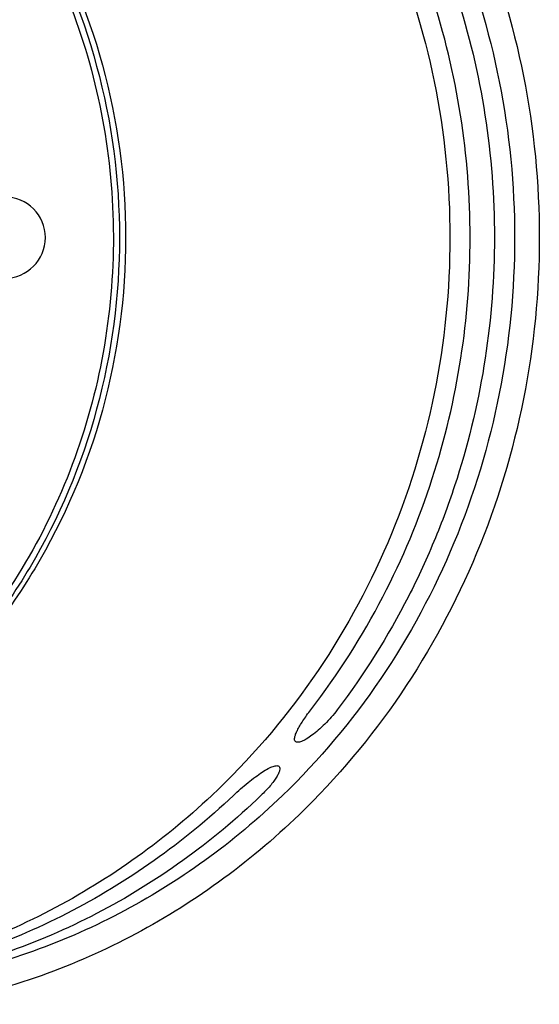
# Model space of a CAD drawing. Extents: x 0 to 594, y 0 to 420.
# Tile 44 of 64: x 494 to 507, y 60 to 86. Entities that reach past the tile are written whole.
import ezdxf

# ---------------------------------------------------------------- set-up
doc = ezdxf.new("R2010")
doc.units = 0
doc.header["$LTSCALE"] = 32.67
for name, color, linetype in [('104407_DXF_CONTINUOUS_LINE', 7, 'CONTINUOUS'), ('142491_DXF_CONTINUOUS_LINE', 7, 'CONTINUOUS'), ('143004_DXF_CONTINUOUS_LINE', 7, 'CONTINUOUS')]:
    doc.layers.add(name, color=color, linetype=linetype)

msp = doc.modelspace()

# ---------------------------------------------------------------- linework, layer by layer
at = {"layer": '104407_DXF_CONTINUOUS_LINE', "color": 7, "linetype": 'CONTINUOUS'}
for points, knots in [([(481.00502, 96.3787), (481.96293, 96.3787), (483.88893, 96.18155), (486.66402, 95.30643), (489.23075, 93.88503), (491.49366, 91.97094), (493.37124, 89.63544), (494.79599, 86.96452), (495.71717, 84.05567), (496.10207, 81.01449), (495.93706, 77.95103), (495.22798, 74.97613), (493.99998, 72.19759), (492.29671, 69.71659), (490.17923, 67.62412), (487.72348, 65.99771), (485.02049, 64.8985), (483.11289, 64.54404), (482.15689, 64.46579)], [0, 0, 0, 0, 0.06053112, 0.12134669, 0.18268612, 0.24470824, 0.30746948, 0.37091899, 0.43490925, 0.49921881, 0.56358339, 0.62773139, 0.69142015, 0.7544692, 0.81678691, 0.87838637, 0.93938699, 1, 1, 1, 1]), ([(487.56254, 95.0105), (488.2165, 94.68751), (489.48313, 93.94074), (491.20575, 92.55316), (492.72527, 90.92149), (494.44271, 88.46246), (495.93731, 84.94879), (496.54537, 80.3987), (495.93731, 75.84861), (494.44271, 72.33494), (492.72526, 69.87591), (491.20575, 68.24424), (489.48313, 66.85666), (488.2165, 66.10989), (487.56254, 65.7869)], [0, 0, 0, 0, 0.06106615, 0.12258538, 0.18459321, 0.24708578, 0.37302832, 0.50000006, 0.62697179, 0.7529143, 0.81540685, 0.87741466, 0.93893387, 1, 1, 1, 1]), ([(487.54386, 94.97271), (488.18787, 94.64549), (489.43478, 93.89225), (491.12932, 92.50114), (492.62379, 90.87083), (494.31338, 88.41823), (495.78306, 84.92135), (496.38092, 80.39871), (495.78307, 75.87607), (494.31339, 72.37919), (492.6238, 69.92659), (491.12933, 68.29628), (489.43479, 66.90516), (488.18789, 66.15192), (487.54388, 65.82469)], [0, 0, 0, 0, 0.06092007, 0.12234319, 0.18430383, 0.24679382, 0.37284247, 0.49999999, 0.6271575, 0.75320616, 0.81569616, 0.8776568, 0.93907992, 1, 1, 1, 1])]:
    msp.add_open_spline(points, degree=3, knots=knots, dxfattribs=at)
at = {"layer": '142491_DXF_CONTINUOUS_LINE', "color": 7, "linetype": 'CONTINUOUS'}
for points, knots in [([(500.87988, 95.49054), (501.87055, 94.53503), (503.6657, 92.39549), (505.65706, 88.69454), (506.88696, 84.6383), (507.16374, 81.81164), (507.16374, 80.3987)], [0, 0, 0, 0, 0.24629563, 0.49557731, 0.74716325, 1, 1, 1, 1]), ([(498.59543, 94.98641), (499.57496, 94.06525), (501.35157, 92.00295), (503.32851, 88.42437), (504.54997, 84.50071), (504.82499, 81.76478), (504.82499, 80.3987)], [0, 0, 0, 0, 0.24776413, 0.4973271, 0.74828412, 1, 1, 1, 1]), ([(500.44617, 94.98641), (501.40338, 94.06278), (503.13786, 91.99461), (505.06181, 88.41731), (506.25008, 84.49661), (506.51749, 81.76443), (506.51749, 80.3987)], [0, 0, 0, 0, 0.24627072, 0.49554768, 0.74714428, 1, 1, 1, 1]), ([(505.3539, 80.3987), (505.3539, 81.46822), (505.18542, 83.62421), (504.42026, 86.81043), (503.11744, 89.91097), (501.89055, 91.83228), (501.18547, 92.74659)], [0, 0, 0, 0, 0.24208043, 0.48715431, 0.73866182, 1, 1, 1, 1]), ([(501.87845, 92.7459), (502.57469, 91.83029), (503.78525, 89.90683), (505.06884, 86.80713), (505.8227, 83.62245), (505.98858, 81.46792), (505.98858, 80.3987)], [0, 0, 0, 0, 0.2608342, 0.51225941, 0.75754107, 1, 1, 1, 1]), ([(504.82499, 80.3987), (504.82499, 79.03262), (504.54997, 76.29669), (503.32851, 72.37303), (501.35157, 68.79445), (499.57496, 66.73215), (498.59543, 65.81099)], [0, 0, 0, 0, 0.25171588, 0.5026729, 0.75223587, 1, 1, 1, 1]), ([(506.51749, 80.3987), (506.51749, 79.03297), (506.25008, 76.30079), (505.06181, 72.38009), (503.13786, 68.80279), (501.40338, 66.73462), (500.44617, 65.81099)], [0, 0, 0, 0, 0.25285572, 0.50445232, 0.75372928, 1, 1, 1, 1]), ([(507.16374, 80.3987), (507.16374, 78.98576), (506.88696, 76.1591), (505.65706, 72.10286), (503.6657, 68.40191), (501.87055, 66.26237), (500.87988, 65.30686)], [0, 0, 0, 0, 0.25283676, 0.50442269, 0.75370437, 1, 1, 1, 1]), ([(501.18547, 68.05081), (501.89972, 68.97653), (503.13564, 70.91567), (504.43666, 74.0328), (505.19034, 77.20674), (505.35437, 79.34345), (505.3539, 80.3987)], [0, 0, 0, 0, 0.26464288, 0.51721323, 0.76115754, 1, 1, 1, 1]), ([(505.98858, 80.3987), (505.98807, 79.34408), (505.82533, 77.21005), (505.21142, 74.58836), (504.46192, 72.52769), (503.50893, 70.45464), (502.5837, 68.9795), (501.87845, 68.0515)], [0, 0, 0, 0, 0.23910709, 0.48310724, 0.6079065, 0.73573723, 1, 1, 1, 1]), ([(500.78547, 67.22246), (500.75968, 67.24692), (500.7609, 67.32535), (500.79081, 67.41891), (500.83644, 67.52218), (500.90089, 67.63914), (500.98231, 67.76946), (501.07831, 67.90861), (501.14848, 68.00284), (501.18547, 68.05081)], [0, 0, 0, 0, 0.11250458, 0.20460043, 0.32272394, 0.46505128, 0.6283206, 0.80833986, 1, 1, 1, 1]), ([(501.87845, 68.0515), (501.82846, 67.98576), (501.72387, 67.85794), (501.55773, 67.67992), (501.3889, 67.5215), (501.22671, 67.38975), (501.08001, 67.29037), (500.96894, 67.23262), (500.89315, 67.20826), (500.84896, 67.20148), (500.81231, 67.2049), (500.79262, 67.21567), (500.78547, 67.22246)], [0, 0, 0, 0, 0.17399205, 0.34762525, 0.51263775, 0.66137638, 0.78732476, 0.88559024, 0.92367948, 0.95458282, 0.97923195, 1, 1, 1, 1]), ([(499.16188, 65.81099), (499.22364, 65.86943), (499.34925, 65.98396), (499.54019, 66.14625), (499.72755, 66.29313), (499.9026, 66.41677), (500.03878, 66.49969), (500.13625, 66.5479), (500.19738, 66.57252), (500.25041, 66.58769), (500.29508, 66.59322), (500.33161, 66.58875), (500.35083, 66.57732), (500.35759, 66.5703)], [0, 0, 0, 0, 0.17489433, 0.34953816, 0.51532328, 0.66438491, 0.79015918, 0.84273884, 0.88788397, 0.92553339, 0.95590855, 0.97994105, 1, 1, 1, 1]), ([(500.35759, 66.5703), (500.38143, 66.54552), (500.37711, 66.48644), (500.3586, 66.42834), (500.33365, 66.36815), (500.28718, 66.2849), (500.21319, 66.17681), (500.11931, 66.05906), (500.00778, 65.93498), (499.92575, 65.85261), (499.88235, 65.81099)], [0, 0, 0, 0, 0.11105716, 0.15349212, 0.20241731, 0.31972173, 0.46146016, 0.62474029, 0.8057987, 1, 1, 1, 1]), ([(498.59543, 65.81099), (497.94114, 65.19569), (496.54752, 64.05813), (494.24278, 62.66947), (491.77315, 61.62889), (490.04581, 61.18058), (489.17313, 61.02072)], [0, 0, 0, 0, 0.25164551, 0.50206058, 0.75142402, 1, 1, 1, 1]), ([(499.16188, 65.81099), (498.51174, 65.19589), (497.12703, 64.05862), (494.83602, 62.66975), (492.38119, 61.62906), (490.66385, 61.18059), (489.79636, 61.02072)], [0, 0, 0, 0, 0.25194695, 0.50243838, 0.75168531, 1, 1, 1, 1]), ([(499.88235, 65.81099), (499.24185, 65.19649), (497.87774, 64.06009), (495.61837, 62.67075), (493.19719, 61.62958), (491.50244, 61.18066), (490.64658, 61.02072)], [0, 0, 0, 0, 0.25258273, 0.50323648, 0.75223798, 1, 1, 1, 1]), ([(500.44617, 65.81099), (499.80966, 65.1968), (498.45404, 64.06082), (496.20764, 62.6713), (493.80008, 61.62985), (492.11442, 61.18071), (491.26322, 61.02072)], [0, 0, 0, 0, 0.25282042, 0.50353552, 0.75244543, 1, 1, 1, 1]), ([(500.87988, 65.30686), (500.22106, 64.67143), (498.81793, 63.49616), (496.49289, 62.05863), (494.00106, 60.98122), (492.25642, 60.51657), (491.37544, 60.35105)], [0, 0, 0, 0, 0.2528003, 0.50351022, 0.7524279, 1, 1, 1, 1])]:
    msp.add_open_spline(points, degree=3, knots=knots, dxfattribs=at)
at = {"layer": '143004_DXF_CONTINUOUS_LINE', "color": 7, "linetype": 'CONTINUOUS'}
msp.add_arc((493.18001, 80.3987), 1.0625, 270, 90, dxfattribs=at)

doc.saveas('drawing.dxf')
